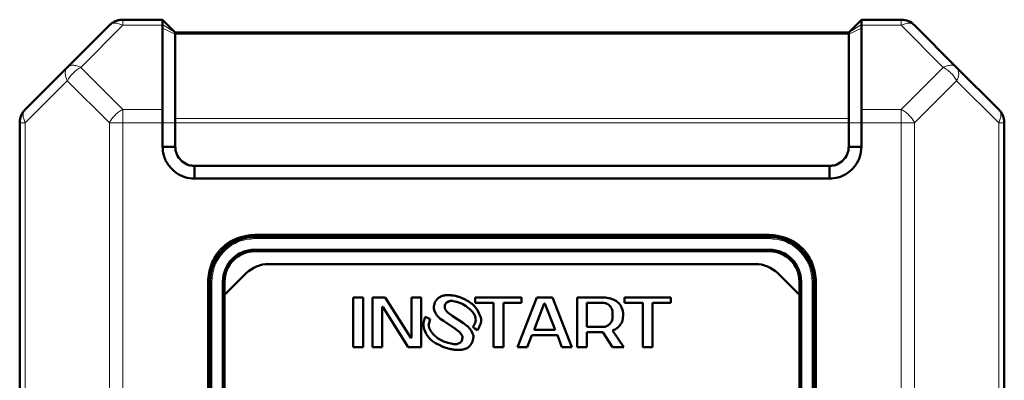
# Model space of a CAD drawing. Header units: millimetres. Extents: x 0 to 594, y 0 to 420.
# Tile 8 of 10: x 102 to 164, y 289 to 311. Entities that reach past the tile are written whole.
import ezdxf

# ---------------------------------------------------------------- set-up
doc = ezdxf.new("R2010")
doc.units = ezdxf.units.MM

msp = doc.modelspace()

# ---------------------------------------------------------------- linework, layer by layer
at = {"color": 7, "linetype": 'Continuous', "lineweight": 50}
for p, q in [((111.026, 311.429), (108.523, 311.429)), ((111.826, 310.629), (111.026, 311.429)), ((155.026, 311.429), (154.226, 310.629)), ((157.529, 311.429), (155.026, 311.429)), ((107.675, 311.077), (105.026, 308.429)), ((111.026, 311.077), (111.026, 311.134)), ((111.026, 311.077), (111.026, 310.904)), ((111.027, 305.78), (111.026, 310.904)), ((154.226, 310.629), (111.826, 310.629)), ((154.227, 310.629), (154.226, 310.629)), ((155.025, 305.78), (155.026, 310.904)), ((155.026, 311.077), (155.026, 311.134)), ((155.026, 311.077), (155.026, 310.904)), ((161.026, 308.429), (158.378, 311.077)), ((111.826, 305.214), (111.826, 310.512)), ((154.226, 310.512), (154.226, 305.214)), ((105.026, 308.429), (102.378, 305.78)), ((163.675, 305.78), (161.026, 308.429)), ((102.026, 304.932), (102.026, 222.926)), ((111.026, 303.429), (111.026, 304.932)), ((111.826, 303.429), (111.826, 304.932)), ((154.226, 304.932), (154.226, 303.429)), ((155.026, 304.932), (155.026, 303.429)), ((164.026, 222.926), (164.026, 304.932)), ((111.026, 303.429), (111.826, 303.429)), ((155.026, 303.429), (154.226, 303.429)), ((113.026, 301.429), (113.026, 302.229)), ((153.026, 302.229), (113.026, 302.229)), ((153.026, 301.429), (153.026, 302.229)), ((153.026, 301.429), (113.026, 301.429)), ((116.826, 297.829), (149.226, 297.829)), ((149.226, 297.749), (116.826, 297.749)), ((121.426, 297.749), (121.426, 297.829)), ((122.026, 297.829), (122.026, 297.749)), ((124.026, 297.829), (124.026, 297.749)), ((124.626, 297.829), (124.626, 297.749)), ((141.426, 297.749), (141.426, 297.829)), ((142.026, 297.829), (142.026, 297.749)), ((144.026, 297.829), (144.026, 297.749)), ((144.626, 297.829), (144.626, 297.749)), ((116.826, 296.949), (149.226, 296.949)), ((149.226, 296.849), (116.826, 296.849)), ((117.703, 296.049), (148.349, 296.049)), ((114.926, 294.1), (116.289, 295.463)), ((149.763, 295.463), (151.126, 294.1)), ((113.946, 284.029), (113.946, 294.949)), ((114.026, 294.949), (114.026, 284.103)), ((114.826, 284.393), (114.826, 294.949)), ((114.926, 294.949), (114.926, 294.1)), ((151.126, 294.1), (151.126, 294.949)), ((151.226, 294.949), (151.226, 284.393)), ((152.026, 284.103), (152.026, 294.949)), ((152.106, 294.949), (152.106, 284.029)), ((114.926, 294.1), (114.926, 284.435)), ((123.644, 293.945), (123.026, 293.945)), ((123.026, 293.945), (123.026, 290.812)), ((123.644, 290.812), (123.644, 293.945)), ((124.24, 293.945), (124.24, 290.812)), ((125.05, 293.945), (124.24, 293.945)), ((126.647, 291.394), (125.05, 293.945)), ((127.307, 293.945), (126.69, 293.945)), ((126.69, 293.945), (126.69, 291.394)), ((127.307, 290.812), (127.307, 293.945)), ((128.372, 293.898), (128.293, 293.816)), ((128.711, 294.059), (128.584, 294.017)), ((129.195, 294.082), (129.02, 294.089)), ((129.74, 293.955), (129.607, 293.996)), ((133.634, 293.945), (130.715, 293.945)), ((130.715, 293.945), (130.715, 293.61)), ((134.592, 293.945), (133.378, 290.812)), ((133.634, 293.61), (133.634, 293.945)), ((135.572, 293.945), (134.592, 293.945)), ((136.786, 290.812), (135.572, 293.945)), ((138.66, 293.945), (137.126, 293.945)), ((137.126, 293.945), (137.126, 290.812)), ((140.108, 293.945), (140.108, 293.61)), ((143.026, 293.945), (140.108, 293.945)), ((143.026, 293.61), (143.026, 293.945)), ((151.126, 284.435), (151.126, 294.1)), ((124.858, 290.812), (124.858, 293.364)), ((124.858, 293.364), (124.901, 293.364)), ((124.901, 293.364), (126.498, 290.812)), ((128.175, 293.632), (128.142, 293.528)), ((128.795, 293.397), (128.807, 293.456)), ((128.807, 293.24), (128.796, 293.29)), ((128.922, 293.635), (129.032, 293.689)), ((129.329, 293.716), (129.524, 293.672)), ((129.929, 293.519), (130.099, 293.418)), ((130.124, 293.786), (129.999, 293.848)), ((130.357, 293.64), (130.356, 293.641)), ((130.359, 293.641), (130.357, 293.64)), ((130.413, 293.608), (130.359, 293.641)), ((130.715, 293.61), (131.866, 293.61)), ((131.866, 293.61), (131.866, 290.812)), ((132.483, 290.812), (132.483, 293.61)), ((132.483, 293.61), (133.634, 293.61)), ((134.421, 291.909), (135.06, 293.565)), ((135.06, 293.565), (135.103, 293.565)), ((135.103, 293.565), (135.742, 291.909)), ((137.744, 293.61), (138.66, 293.61)), ((137.744, 292.088), (137.744, 293.61)), ((139.045, 293.532), (139.18, 293.424)), ((139.395, 293.817), (139.233, 293.872)), ((139.771, 293.558), (139.661, 293.657)), ((139.984, 293.172), (139.929, 293.312)), ((140.108, 293.61), (141.258, 293.61)), ((141.258, 293.61), (141.258, 290.812)), ((141.876, 290.812), (141.876, 293.61)), ((141.876, 293.61), (143.026, 293.61)), ((127.755, 292.645), (127.568, 292.731)), ((127.883, 292.578), (127.755, 292.645)), ((128.13, 293.135), (128.209, 292.96)), ((128.9, 293.086), (128.861, 293.138)), ((129.082, 292.923), (129.012, 292.979)), ((129.972, 292.317), (129.261, 292.796)), ((130.877, 293.103), (130.879, 293.105)), ((131.032, 292.772), (130.877, 293.103)), ((139.348, 293.091), (139.363, 292.849)), ((140.009, 292.619), (140.023, 292.849)), ((127.781, 292.272), (127.883, 292.578)), ((128.49, 292.625), (128.709, 292.464)), ((128.709, 292.464), (129.425, 291.985)), ((130.186, 292.161), (129.972, 292.317)), ((130.561, 292.069), (130.681, 291.986)), ((138.66, 292.088), (137.744, 292.088)), ((138.872, 292.103), (138.66, 292.088)), ((139.287, 292.414), (139.18, 292.273)), ((139.727, 292.09), (139.853, 292.244)), ((113.946, 291.949), (114.026, 291.949)), ((127.497, 291.95), (127.625, 291.661)), ((127.625, 291.661), (127.621, 291.658)), ((128.343, 291.389), (128.062, 291.642)), ((129.742, 291.739), (129.829, 291.635)), ((129.91, 291.428), (129.895, 291.32)), ((130.565, 291.643), (130.477, 291.823)), ((130.681, 291.986), (130.856, 291.876)), ((133.991, 290.812), (134.272, 291.573)), ((134.272, 291.573), (135.891, 291.573)), ((135.742, 291.909), (134.421, 291.909)), ((135.891, 291.573), (136.172, 290.812)), ((137.744, 291.752), (138.737, 291.752)), ((137.744, 290.812), (137.744, 291.752)), ((138.737, 291.752), (139.363, 290.812)), ((140.066, 290.812), (139.363, 291.868)), ((152.026, 291.949), (152.106, 291.949)), ((113.946, 291.349), (114.026, 291.349)), ((123.026, 290.812), (123.644, 290.812)), ((124.24, 290.812), (124.858, 290.812)), ((126.498, 290.812), (127.307, 290.812)), ((126.69, 291.394), (126.647, 291.394)), ((128.213, 291.066), (128.518, 290.91)), ((128.791, 290.799), (128.935, 290.756)), ((129.277, 291.018), (129.017, 291.08)), ((129.76, 291.095), (129.637, 291.035)), ((130.313, 290.832), (130.397, 290.921)), ((131.866, 290.812), (132.483, 290.812)), ((133.378, 290.812), (133.991, 290.812)), ((136.172, 290.812), (136.786, 290.812)), ((137.126, 290.812), (137.744, 290.812)), ((139.363, 290.812), (140.066, 290.812)), ((141.258, 290.812), (141.876, 290.812)), ((152.106, 291.349), (152.026, 291.349)), ((129.407, 290.654), (129.605, 290.641)), ((129.946, 290.666), (130.085, 290.708)), ((113.946, 289.349), (114.026, 289.349)), ((152.106, 289.349), (152.026, 289.349)), ((114.026, 288.749), (113.946, 288.749)), ((152.106, 288.749), (152.026, 288.749))]:
    msp.add_line(p, q, dxfattribs=at)
at = {"color": 9, "linetype": 'Continuous', "lineweight": 18}
for p, q in [((108.523, 311.429), (108.523, 311.077)), ((108.523, 311.077), (105.875, 308.429)), ((111.026, 311.077), (108.523, 311.077)), ((111.826, 310.629), (111.026, 311.134)), ((111.826, 310.512), (111.026, 310.904)), ((155.026, 310.904), (154.226, 310.512)), ((155.026, 311.134), (154.227, 310.629)), ((157.529, 311.077), (155.026, 311.077)), ((160.178, 308.429), (157.529, 311.077)), ((154.226, 310.512), (111.826, 310.512)), ((105.875, 308.429), (108.523, 305.78)), ((157.529, 305.78), (160.178, 308.429)), ((105.026, 307.58), (102.378, 304.932)), ((107.675, 304.932), (105.026, 307.58)), ((161.026, 307.58), (158.378, 304.932)), ((163.675, 304.932), (161.026, 307.58)), ((111.027, 305.78), (108.523, 305.78)), ((108.523, 305.78), (108.523, 304.932)), ((157.529, 305.78), (155.025, 305.78)), ((111.826, 305.214), (154.226, 305.214)), ((102.378, 304.932), (102.026, 304.932)), ((102.378, 304.932), (102.378, 222.926)), ((107.675, 304.932), (107.675, 222.926)), ((108.523, 304.932), (108.523, 222.926)), ((111.026, 304.932), (108.523, 304.932)), ((111.826, 304.932), (111.026, 304.932)), ((154.226, 304.932), (111.826, 304.932)), ((155.026, 304.932), (154.226, 304.932)), ((157.529, 304.932), (155.026, 304.932)), ((157.529, 222.926), (157.529, 304.932)), ((158.378, 304.932), (157.529, 304.932)), ((158.378, 222.926), (158.378, 304.932)), ((163.675, 222.926), (163.675, 304.932)), ((164.026, 304.932), (163.675, 304.932)), ((116.826, 297.929), (149.226, 297.929)), ((116.826, 297.929), (116.826, 297.829)), ((116.826, 297.649), (116.826, 297.749)), ((149.226, 297.649), (116.826, 297.649)), ((149.226, 297.929), (149.226, 297.829)), ((149.226, 297.649), (149.226, 297.749)), ((113.846, 253.749), (113.846, 294.949)), ((113.846, 294.949), (113.946, 294.949)), ((114.126, 294.949), (114.026, 294.949)), ((114.126, 294.949), (114.126, 284.103)), ((151.926, 284.103), (151.926, 294.949)), ((151.926, 294.949), (152.026, 294.949)), ((152.206, 294.949), (152.106, 294.949)), ((152.206, 294.949), (152.206, 253.749))]:
    msp.add_line(p, q, dxfattribs=at)
at = {"color": 7, "linetype": 'Continuous', "lineweight": 50}
for centre, radius, start, end in [((157.529, 310.229), 1.2, 45, 90), ((116.826, 294.949), 2.88, 90, 180), ((116.826, 294.949), 2.8, 90, 180), ((149.226, 294.949), 2.88, 0, 90), ((149.226, 294.949), 2.8, 0, 90), ((116.826, 294.949), 2, 90, 180), ((116.826, 294.949), 1.9, 90, 180), ((149.226, 294.949), 2, 0, 90), ((149.226, 294.949), 1.9, 0, 90), ((117.703, 294.049), 2, 90, 135), ((148.349, 294.049), 2, 45, 90)]:
    msp.add_arc(centre, radius, start, end, dxfattribs=at)
at = {"color": 9, "linetype": 'Continuous', "lineweight": 18}
for centre, radius, start, end in [((106.778, 306.677), 1.971, 117.27378, 152.72622), ((160.417, 308.004), 0.742, 325.14306, 34.85694)]:
    msp.add_arc(centre, radius, start, end, dxfattribs=at)
at = {"color": 7, "linetype": 'Continuous', "lineweight": 50}
for points in [[(107.675, 311.077), (107.733, 311.13), (107.851, 311.234), (108.061, 311.344), (108.287, 311.415), (108.445, 311.424), (108.523, 311.429)], [(111.026, 311.134), (111.026, 311.219), (111.026, 311.388), (111.026, 311.415), (111.026, 311.429)], [(155.026, 311.429), (155.026, 311.415), (155.026, 311.388), (155.026, 311.219), (155.026, 311.134)], [(111.826, 310.629), (111.826, 310.627), (111.826, 310.624), (111.826, 310.6), (111.826, 310.564), (111.826, 310.529), (111.826, 310.512)], [(154.226, 310.629), (154.226, 310.627), (154.226, 310.624), (154.226, 310.6), (154.226, 310.564), (154.226, 310.529), (154.226, 310.512)], [(102.026, 304.932), (102.031, 305.01), (102.039, 305.167), (102.111, 305.393), (102.22, 305.604), (102.325, 305.721), (102.378, 305.78)], [(163.675, 305.78), (163.727, 305.721), (163.832, 305.604), (163.941, 305.393), (164.013, 305.167), (164.022, 305.01), (164.026, 304.932)], [(111.826, 305.214), (111.826, 305.195), (111.826, 305.156), (111.826, 305.086), (111.826, 305.01), (111.826, 304.958), (111.826, 304.932)], [(154.226, 305.214), (154.226, 305.195), (154.226, 305.156), (154.226, 305.086), (154.226, 305.01), (154.226, 304.958), (154.226, 304.932)]]:
    msp.add_open_spline(points, degree=3, dxfattribs=at)
at = {"color": 9, "linetype": 'Continuous', "lineweight": 18}
for points in [[(157.529, 311.077), (157.529, 311.13), (157.529, 311.234), (157.529, 311.344), (157.529, 311.415), (157.529, 311.424), (157.529, 311.429)], [(108.523, 311.077), (108.438, 311.114), (108.266, 311.189), (108.028, 311.218), (107.82, 311.189), (107.723, 311.114), (107.675, 311.077)], [(158.378, 311.077), (158.329, 311.114), (158.232, 311.189), (158.024, 311.218), (157.786, 311.189), (157.615, 311.114), (157.529, 311.077)], [(105.026, 307.58), (104.989, 307.666), (104.915, 307.837), (104.885, 308.075), (104.915, 308.284), (104.989, 308.38), (105.026, 308.429)], [(105.026, 308.429), (105.074, 308.466), (105.171, 308.54), (105.38, 308.57), (105.618, 308.54), (105.789, 308.466), (105.875, 308.429)], [(160.178, 308.429), (160.263, 308.466), (160.434, 308.54), (160.672, 308.57), (160.881, 308.54), (160.978, 308.466), (161.026, 308.429)], [(161.026, 307.58), (160.978, 307.666), (160.881, 307.837), (160.672, 308.075), (160.434, 308.284), (160.263, 308.38), (160.178, 308.429)], [(102.378, 305.78), (102.34, 305.732), (102.266, 305.635), (102.236, 305.426), (102.266, 305.188), (102.34, 305.017), (102.378, 304.932)], [(107.675, 304.932), (107.723, 305.017), (107.82, 305.188), (108.028, 305.426), (108.266, 305.635), (108.438, 305.732), (108.523, 305.78)], [(157.529, 304.932), (157.529, 305.01), (157.529, 305.167), (157.529, 305.393), (157.529, 305.604), (157.529, 305.721), (157.529, 305.78)], [(157.529, 305.78), (157.615, 305.732), (157.786, 305.635), (158.024, 305.426), (158.232, 305.188), (158.329, 305.017), (158.378, 304.932)], [(163.675, 304.932), (163.712, 305.017), (163.786, 305.188), (163.816, 305.426), (163.786, 305.635), (163.712, 305.732), (163.675, 305.78)], [(108.523, 304.932), (108.445, 304.932), (108.287, 304.932), (108.061, 304.932), (107.851, 304.932), (107.733, 304.932), (107.675, 304.932)]]:
    msp.add_open_spline(points, degree=3, dxfattribs=at)
at = {"color": 7, "linetype": 'Continuous', "lineweight": 50}
for points, knots in [([(111.026, 304.932), (111.026, 305.044), (111.026, 305.187), (111.026, 305.331), (111.026, 305.373), (111.027, 305.531), (111.027, 305.657), (111.027, 305.78)], [0, 0, 0, 0, 0.357033, 0.455704, 0.484948, 0.500793, 1, 1, 1, 1]), ([(155.025, 305.78), (155.025, 305.662), (155.026, 305.489), (155.026, 305.188), (155.026, 305.025), (155.026, 304.932)], [0, 0, 0, 0, 0.477801, 0.703133, 1, 1, 1, 1]), ([(113.026, 301.429), (112.819, 301.445), (112.409, 301.477), (111.84, 301.785), (111.367, 302.253), (111.065, 302.837), (111.038, 303.251), (111.026, 303.429)], [0, 0, 0, 0, 0.197417, 0.390669, 0.604477, 0.83082, 1, 1, 1, 1]), ([(113.026, 302.229), (112.948, 302.232), (112.79, 302.238), (112.489, 302.336), (112.158, 302.561), (111.933, 302.892), (111.835, 303.193), (111.829, 303.351), (111.826, 303.429)], [0, 0, 0, 0, 0.124349, 0.251215, 0.500001, 0.748788, 0.875704, 1, 1, 1, 1]), ([(155.026, 303.429), (155.01, 303.221), (154.977, 302.811), (154.67, 302.242), (154.201, 301.769), (153.618, 301.467), (153.203, 301.44), (153.026, 301.429)], [0, 0, 0, 0, 0.197417, 0.390669, 0.604477, 0.83082, 1, 1, 1, 1]), ([(154.226, 303.429), (154.223, 303.351), (154.217, 303.193), (154.119, 302.892), (153.894, 302.561), (153.563, 302.336), (153.262, 302.238), (153.104, 302.232), (153.026, 302.229)], [0, 0, 0, 0, 0.124349, 0.251215, 0.500001, 0.748788, 0.875704, 1, 1, 1, 1]), ([(128.584, 294.017), (128.56, 294.007), (128.51, 293.986), (128.437, 293.95), (128.394, 293.915), (128.372, 293.898)], [0, 0, 0, 0, 0.327175, 0.660089, 1, 1, 1, 1]), ([(129.02, 294.089), (128.993, 294.089), (128.94, 294.089), (128.861, 294.085), (128.785, 294.077), (128.736, 294.065), (128.711, 294.059)], [0, 0, 0, 0, 0.257527, 0.515096, 0.756531, 1, 1, 1, 1]), ([(129.607, 293.996), (129.581, 294.003), (129.501, 294.025), (129.392, 294.052), (129.28, 294.073), (129.224, 294.079), (129.195, 294.082)], [0, 0, 0, 0, 0.190196, 0.593736, 0.796504, 1, 1, 1, 1]), ([(129.999, 293.848), (129.975, 293.859), (129.927, 293.882), (129.859, 293.912), (129.797, 293.936), (129.759, 293.949), (129.74, 293.955)], [0, 0, 0, 0, 0.285416, 0.570856, 0.785274, 1, 1, 1, 1]), ([(139.233, 293.872), (139.207, 293.879), (139.13, 293.9), (138.995, 293.924), (138.83, 293.942), (138.717, 293.944), (138.66, 293.945)], [0, 0, 0, 0, 0.138078, 0.414432, 0.706396, 1, 1, 1, 1]), ([(128.142, 293.528), (128.136, 293.502), (128.119, 293.431), (128.101, 293.314), (128.108, 293.206), (128.126, 293.149), (128.13, 293.135)], [0, 0, 0, 0, 0.201151, 0.545743, 0.892876, 1, 1, 1, 1]), ([(128.293, 293.816), (128.276, 293.796), (128.244, 293.758), (128.203, 293.697), (128.184, 293.653), (128.175, 293.632)], [0, 0, 0, 0, 0.3631459, 0.6785741, 1, 1, 1, 1]), ([(128.796, 293.29), (128.794, 293.303), (128.791, 293.328), (128.79, 293.364), (128.793, 293.386), (128.795, 293.397)], [0, 0, 0, 0, 0.373096, 0.684236, 1, 1, 1, 1]), ([(128.807, 293.456), (128.815, 293.482), (128.83, 293.534), (128.868, 293.598), (128.906, 293.625), (128.922, 293.635)], [0, 0, 0, 0, 0.367246, 0.738269, 1, 1, 1, 1]), ([(129.032, 293.689), (129.058, 293.698), (129.108, 293.716), (129.184, 293.728), (129.259, 293.727), (129.305, 293.72), (129.329, 293.716)], [0, 0, 0, 0, 0.265723, 0.531644, 0.763776, 1, 1, 1, 1]), ([(129.524, 293.672), (129.549, 293.664), (129.631, 293.641), (129.741, 293.605), (129.85, 293.56), (129.902, 293.533), (129.929, 293.519)], [0, 0, 0, 0, 0.184609, 0.590315, 0.794694, 1, 1, 1, 1]), ([(130.099, 293.418), (130.12, 293.402), (130.229, 293.324), (130.381, 293.199), (130.561, 293.011), (130.677, 292.852), (130.714, 292.727), (130.725, 292.689)], [0, 0, 0, 0, 0.081756, 0.409296, 0.601776, 0.879808, 1, 1, 1, 1]), ([(130.356, 293.641), (130.334, 293.656), (130.29, 293.687), (130.23, 293.726), (130.174, 293.759), (130.141, 293.777), (130.124, 293.786)], [0, 0, 0, 0, 0.291963, 0.584536, 0.792137, 1, 1, 1, 1]), ([(130.764, 293.268), (130.747, 293.289), (130.698, 293.351), (130.616, 293.442), (130.518, 293.538), (130.448, 293.585), (130.413, 293.608)], [0, 0, 0, 0, 0.162764, 0.488473, 0.742304, 1, 1, 1, 1]), ([(130.806, 293.214), (130.802, 293.219), (130.794, 293.23), (130.78, 293.248), (130.77, 293.261), (130.764, 293.268)], [0, 0, 0, 0, 0.292563, 0.585125, 1, 1, 1, 1]), ([(138.66, 293.61), (138.686, 293.609), (138.765, 293.609), (138.869, 293.599), (138.973, 293.573), (139.021, 293.546), (139.045, 293.532)], [0, 0, 0, 0, 0.20109, 0.588729, 0.790872, 1, 1, 1, 1]), ([(139.18, 293.424), (139.198, 293.404), (139.253, 293.346), (139.322, 293.236), (139.339, 293.137), (139.348, 293.091)], [0, 0, 0, 0, 0.211071, 0.637362, 1, 1, 1, 1]), ([(139.661, 293.657), (139.64, 293.673), (139.598, 293.706), (139.533, 293.75), (139.466, 293.788), (139.419, 293.807), (139.395, 293.817)], [0, 0, 0, 0, 0.256997, 0.514093, 0.755932, 1, 1, 1, 1]), ([(139.929, 293.312), (139.918, 293.336), (139.895, 293.384), (139.858, 293.45), (139.817, 293.509), (139.786, 293.541), (139.771, 293.558)], [0, 0, 0, 0, 0.272354, 0.544847, 0.771067, 1, 1, 1, 1]), ([(127.568, 292.731), (127.559, 292.706), (127.515, 292.58), (127.465, 292.399), (127.44, 292.157), (127.476, 292.028), (127.497, 291.95)], [0, 0, 0, 0, 0.099976, 0.500905, 0.701483, 1, 1, 1, 1]), ([(128.209, 292.96), (128.223, 292.937), (128.266, 292.863), (128.353, 292.743), (128.444, 292.665), (128.49, 292.625)], [0, 0, 0, 0, 0.181931, 0.584871, 1, 1, 1, 1]), ([(128.861, 293.138), (128.853, 293.149), (128.839, 293.17), (128.82, 293.204), (128.811, 293.228), (128.807, 293.24)], [0, 0, 0, 0, 0.344928, 0.669748, 1, 1, 1, 1]), ([(129.012, 292.979), (128.992, 292.996), (128.962, 293.021), (128.924, 293.057), (128.908, 293.076), (128.9, 293.086)], [0, 0, 0, 0, 0.515789, 0.757333, 1, 1, 1, 1]), ([(129.261, 292.796), (129.239, 292.811), (129.198, 292.839), (129.138, 292.881), (129.101, 292.909), (129.082, 292.923)], [0, 0, 0, 0, 0.364174, 0.681993, 1, 1, 1, 1]), ([(130.725, 292.689), (130.733, 292.639), (130.748, 292.536), (130.713, 292.315), (130.624, 292.17), (130.561, 292.069)], [0, 0, 0, 0, 0.231928, 0.468163, 1, 1, 1, 1]), ([(130.879, 293.105), (130.872, 293.116), (130.858, 293.139), (130.835, 293.176), (130.816, 293.2), (130.806, 293.214)], [0, 0, 0, 0, 0.304501, 0.609027, 1, 1, 1, 1]), ([(130.856, 291.876), (130.869, 291.9), (130.908, 291.969), (130.998, 292.148), (131.079, 292.366), (131.087, 292.605), (131.051, 292.715), (131.032, 292.772)], [0, 0, 0, 0, 0.084631, 0.253957, 0.635557, 0.811264, 1, 1, 1, 1]), ([(139.363, 292.849), (139.362, 292.822), (139.362, 292.742), (139.354, 292.609), (139.327, 292.487), (139.294, 292.427), (139.287, 292.414)], [0, 0, 0, 0, 0.179524, 0.538938, 0.900842, 1, 1, 1, 1]), ([(140.023, 292.849), (140.023, 292.875), (140.022, 292.943), (140.016, 293.052), (139.995, 293.131), (139.984, 293.172)], [0, 0, 0, 0, 0.245158, 0.619289, 1, 1, 1, 1]), ([(127.955, 291.772), (127.939, 291.794), (127.893, 291.86), (127.826, 291.975), (127.772, 292.123), (127.778, 292.225), (127.781, 292.272)], [0, 0, 0, 0, 0.147433, 0.442841, 0.740029, 1, 1, 1, 1]), ([(130.477, 291.823), (130.463, 291.845), (130.42, 291.913), (130.351, 292.005), (130.266, 292.094), (130.213, 292.138), (130.186, 292.161)], [0, 0, 0, 0, 0.1783758, 0.5356337, 0.7667767, 1, 1, 1, 1]), ([(139.18, 292.273), (139.16, 292.255), (139.103, 292.199), (139.001, 292.13), (138.91, 292.111), (138.872, 292.103)], [0, 0, 0, 0, 0.2235408, 0.6749322, 1, 1, 1, 1]), ([(139.363, 291.868), (139.387, 291.879), (139.465, 291.911), (139.566, 291.961), (139.663, 292.027), (139.705, 292.069), (139.727, 292.09)], [0, 0, 0, 0, 0.186242, 0.585958, 0.791213, 1, 1, 1, 1]), ([(139.853, 292.244), (139.868, 292.267), (139.909, 292.329), (139.959, 292.422), (139.995, 292.527), (140.004, 292.588), (140.009, 292.619)], [0, 0, 0, 0, 0.194952, 0.547581, 0.771599, 1, 1, 1, 1]), ([(127.621, 291.658), (127.628, 291.647), (127.64, 291.627), (127.659, 291.599), (127.67, 291.583), (127.676, 291.574)], [0, 0, 0, 0, 0.398915, 0.699314, 1, 1, 1, 1]), ([(127.676, 291.574), (127.68, 291.569), (127.687, 291.559), (127.697, 291.545), (127.703, 291.537), (127.707, 291.533)], [0, 0, 0, 0, 0.387215, 0.6936, 1, 1, 1, 1]), ([(127.707, 291.533), (127.722, 291.511), (127.801, 291.403), (127.923, 291.265), (128.085, 291.139), (128.17, 291.091), (128.213, 291.066)], [0, 0, 0, 0, 0.1151593, 0.5775999, 0.7873978, 1, 1, 1, 1]), ([(127.988, 291.728), (127.984, 291.733), (127.977, 291.743), (127.965, 291.758), (127.958, 291.767), (127.955, 291.772)], [0, 0, 0, 0, 0.357004, 0.67849, 1, 1, 1, 1]), ([(128.062, 291.642), (128.053, 291.652), (128.036, 291.671), (128.011, 291.699), (127.996, 291.718), (127.988, 291.728)], [0, 0, 0, 0, 0.355597, 0.677633, 1, 1, 1, 1]), ([(129.425, 291.985), (129.447, 291.97), (129.513, 291.925), (129.6, 291.863), (129.684, 291.796), (129.723, 291.758), (129.742, 291.739)], [0, 0, 0, 0, 0.198972, 0.597924, 0.798414, 1, 1, 1, 1]), ([(129.829, 291.635), (129.844, 291.613), (129.869, 291.576), (129.9, 291.513), (129.911, 291.464), (129.91, 291.433), (129.91, 291.428)], [0, 0, 0, 0, 0.3546996, 0.5860734, 0.9306106, 1, 1, 1, 1]), ([(130.56, 291.248), (130.566, 291.274), (130.582, 291.342), (130.599, 291.454), (130.592, 291.562), (130.572, 291.623), (130.565, 291.643)], [0, 0, 0, 0, 0.199369, 0.520221, 0.843107, 1, 1, 1, 1]), ([(129.017, 291.08), (128.992, 291.087), (128.863, 291.124), (128.683, 291.188), (128.484, 291.287), (128.39, 291.355), (128.343, 291.389)], [0, 0, 0, 0, 0.10718, 0.53655, 0.766669, 1, 1, 1, 1]), ([(128.518, 290.91), (128.542, 290.899), (128.59, 290.877), (128.66, 290.847), (128.727, 290.821), (128.77, 290.807), (128.791, 290.799)], [0, 0, 0, 0, 0.271118, 0.542254, 0.770965, 1, 1, 1, 1]), ([(129.637, 291.035), (129.611, 291.027), (129.534, 291.003), (129.411, 290.994), (129.317, 291.011), (129.277, 291.018)], [0, 0, 0, 0, 0.219746, 0.663137, 1, 1, 1, 1]), ([(129.895, 291.32), (129.887, 291.294), (129.871, 291.235), (129.832, 291.151), (129.782, 291.112), (129.76, 291.095)], [0, 0, 0, 0, 0.298918, 0.688431, 1, 1, 1, 1]), ([(130.085, 290.708), (130.11, 290.717), (130.16, 290.736), (130.223, 290.767), (130.275, 290.799), (130.3, 290.821), (130.313, 290.832)], [0, 0, 0, 0, 0.305292, 0.610849, 0.80416, 1, 1, 1, 1]), ([(130.397, 290.921), (130.413, 290.942), (130.458, 291.001), (130.518, 291.11), (130.546, 291.202), (130.56, 291.248)], [0, 0, 0, 0, 0.21757, 0.603056, 1, 1, 1, 1]), ([(128.935, 290.756), (128.96, 290.749), (129.037, 290.727), (129.154, 290.697), (129.286, 290.668), (129.367, 290.659), (129.407, 290.654)], [0, 0, 0, 0, 0.165315, 0.495981, 0.747504, 1, 1, 1, 1]), ([(129.605, 290.641), (129.631, 290.641), (129.701, 290.64), (129.794, 290.643), (129.881, 290.652), (129.924, 290.661), (129.946, 290.666)], [0, 0, 0, 0, 0.232977, 0.614177, 0.8065, 1, 1, 1, 1])]:
    msp.add_open_spline(points, degree=3, knots=knots, dxfattribs=at)
at = {"color": 9, "linetype": 'Continuous', "lineweight": 18}
for points in [[(113.846, 294.949), (113.886, 295.324), (113.947, 295.9), (114.319, 296.594), (114.703, 297.071), (115.181, 297.456), (115.875, 297.828), (116.451, 297.889), (116.826, 297.929)], [(116.826, 297.649), (116.486, 297.613), (115.964, 297.557), (115.335, 297.22), (114.903, 296.872), (114.554, 296.439), (114.218, 295.811), (114.162, 295.288), (114.126, 294.949)], [(149.226, 297.929), (149.601, 297.889), (150.178, 297.828), (150.871, 297.456), (151.349, 297.071), (151.733, 296.594), (152.105, 295.9), (152.166, 295.324), (152.206, 294.949)], [(151.926, 294.949), (151.89, 295.288), (151.835, 295.811), (151.498, 296.439), (151.149, 296.872), (150.717, 297.22), (150.088, 297.557), (149.566, 297.613), (149.226, 297.649)]]:
    msp.add_open_spline(points, degree=3, knots=[0, 0, 0, 0, 0.239457, 0.368361, 0.5, 0.631639, 0.760543, 1, 1, 1, 1], dxfattribs=at)

doc.saveas('drawing.dxf')
